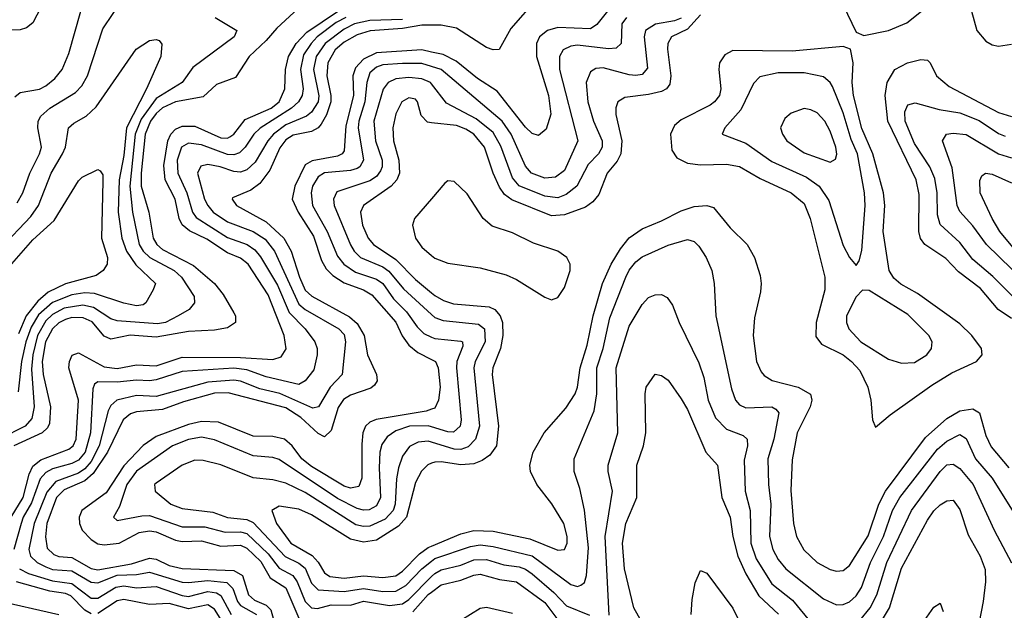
# Model space of a CAD drawing. Header units: inches. Extents: x 990535 to 1117859, y 769386 to 892122.
# Tile 8 of 256: x 1028729 to 1031767, y 845643 to 847463. Entities that reach past the tile are written whole.
import ezdxf

# ---------------------------------------------------------------- set-up
doc = ezdxf.new("R2010")
doc.units = ezdxf.units.IN
doc.header["$MEASUREMENT"] = 0
doc.layers.add('B0824', color=7, linetype='Continuous')
doc.layers.add('B0834', color=7, linetype='Continuous')

msp = doc.modelspace()

# ---------------------------------------------------------------- linework, layer by layer
at = {"layer": 'B0824', "color": 5}
for points, elevation in [([(1028830, 847571.1), (1028770, 847453.5), (1028750, 847438), (1028730, 847432.4), (1028670, 847429.7)], 2420), ([(1028720.9, 846899.1), (1028738.8, 846930), (1028759.9, 846990), (1028790.3, 847050), (1028796, 847070), (1028785.3, 847130), (1028786.3, 847150), (1028794.1, 847165.9), (1028821.8, 847190), (1028901, 847239), (1028920.9, 847259.1), (1028938.7, 847290), (1028985.1, 847434.9), (1029049.5, 847530.5)], 2360), ([(1028702.8, 845930), (1028739.6, 845990), (1028758.2, 846061.8), (1028770, 846087.1), (1028794, 846106), (1028881.1, 846138.9), (1028894.3, 846150), (1028903.6, 846170), (1028910, 846290), (1028880.9, 846390), (1028882.6, 846410), (1028890.9, 846429.1), (1028910, 846436.6), (1028990, 846393.6), (1029030, 846387.6), (1029090, 846399.8), (1029150, 846396.1), (1029230, 846422.8), (1029410, 846422.4), (1029510, 846415.8), (1029535.9, 846424.1), (1029551.8, 846448.2), (1029545, 846490), (1029495.5, 846615.5), (1029433.8, 846710), (1029410, 846728.1), (1029370, 846744.8), (1029306.2, 846786.2), (1029252.7, 846812.7), (1029230.6, 846830.6), (1029221.2, 846850), (1029208.9, 846910), (1029177.8, 846970), (1029174.2, 847014.2), (1029186, 847090), (1029195.6, 847110), (1029210, 847125.7), (1029230, 847135.2), (1029270, 847135.5), (1029350, 847099), (1029370, 847098.3), (1029377.7, 847102.3), (1029389.6, 847110.4), (1029424.6, 847155.4), (1029505.3, 847190), (1029529.8, 847210), (1029547.3, 847250), (1029549.8, 847310), (1029558.5, 847350), (1029581.7, 847390), (1029615, 847425), (1029710, 847488.6)], 2420), ([(1029601.7, 847510), (1029522.4, 847437.6), (1029490, 847399.5), (1029437.1, 847350), (1029395, 847285), (1029336.1, 847263.9), (1029294.9, 847225.1), (1029210, 847210), (1029170, 847191.6), (1029150, 847173.7), (1029133.2, 847150), (1029115.9, 847110), (1029103.4, 846990), (1029103.8, 846950), (1029127.7, 846870), (1029141.1, 846790), (1029152.7, 846770), (1029170, 846754.9), (1029265.9, 846705.9), (1029330.5, 846650), (1029356.5, 846616.5), (1029390, 846559.4), (1029394.7, 846550), (1029394.7, 846530), (1029370, 846513.5), (1029330, 846506.3), (1029250, 846502.4), (1029150, 846484.3), (1029070, 846491.1), (1029010, 846478), (1028990, 846487.7), (1028952.2, 846532.2), (1028924.6, 846544.6), (1028890, 846545.1), (1028870, 846539.3), (1028850, 846528.3), (1028830.5, 846510), (1028808.6, 846470), (1028798.4, 846410), (1028801.5, 846370), (1028824.6, 846270), (1028821.5, 846218.5), (1028814.8, 846205.2), (1028798.6, 846190), (1028710.5, 846150)], 2380), ([(1028714.2, 847225.8), (1028730, 847238.4), (1028790, 847249), (1028810, 847259.5), (1028837.9, 847282.1), (1028860.1, 847310), (1028880.6, 847359.4), (1028918.2, 847490)], 2380), ([(1029332.5, 847470), (1029399.6, 847430), (1029391.3, 847410), (1029263.8, 847316.2), (1029230, 847270), (1029150, 847220.6), (1029103.6, 847156.4), (1029085.1, 847110), (1029069, 846950), (1029077.3, 846870), (1029097.9, 846770), (1029109.6, 846749.6), (1029130.2, 846730.2), (1029206, 846690), (1029228.3, 846670), (1029267.2, 846610), (1029268.1, 846590), (1029251.8, 846570), (1029218.4, 846550), (1029179, 846530), (1029154.6, 846525.4), (1029030, 846535.4), (1029010, 846541.2), (1028956.4, 846576.4), (1028923.6, 846583.6), (1028866.2, 846573.8), (1028830, 846554), (1028810, 846534.6), (1028784.4, 846490), (1028770, 846430), (1028765.9, 846385.9), (1028773.6, 846270), (1028766.6, 846233.4), (1028746.2, 846210), (1028668.5, 846171.5)], 2360), ([(1029735.4, 847470), (1029705.8, 847454.2), (1029647.5, 847410), (1029628, 847390), (1029605.1, 847354.9), (1029595.3, 847310), (1029604.1, 847250), (1029600.6, 847230), (1029589.1, 847210), (1029568.2, 847190), (1029471.6, 847128.4), (1029452, 847110), (1029425.1, 847070), (1029407.4, 847052.6), (1029390, 847046.4), (1029370, 847048), (1029290, 847077.8), (1029250, 847083.1), (1029228.5, 847070), (1029215.3, 847030), (1029217.4, 846990), (1029244.5, 846930), (1029262.6, 846870), (1029273.6, 846853.6), (1029370, 846791.9), (1029431.4, 846770), (1029454.2, 846754.2), (1029472.2, 846732.2), (1029524.4, 846644.4), (1029560.4, 846560.4), (1029610.5, 846510), (1029639.8, 846470), (1029646.9, 846450), (1029646.7, 846430), (1029636.6, 846383.4), (1029610, 846349.9), (1029590, 846339.2), (1029490, 846362.5), (1029430, 846383.5), (1029390, 846388.6), (1029230, 846378.8), (1029150, 846352.7), (1029130, 846350.2), (1029090, 846352.5), (1029030, 846345.5), (1028970, 846347.3), (1028960.3, 846339.7), (1028954.3, 846325.7), (1028947.1, 846190), (1028931.3, 846130), (1028910, 846105.3), (1028890, 846095), (1028830, 846079), (1028810, 846067.4), (1028792.4, 846047.6), (1028765.6, 845974.4), (1028740.2, 845930), (1028734, 845910), (1028710.9, 845830)], 2440), ([(1029910, 847463.7), (1029810, 847460.7), (1029762.4, 847450), (1029730, 847434.3), (1029672.1, 847390), (1029644.4, 847350), (1029635.3, 847310), (1029651.7, 847228.3), (1029649.8, 847210), (1029630, 847177.9), (1029613.7, 847166.3), (1029550, 847138.8), (1029512.7, 847110), (1029495.2, 847090), (1029455.6, 847024.4), (1029430, 846999.9), (1029410, 846993.7), (1029390, 846995), (1029347.8, 847010), (1029310, 847016.5), (1029288, 847012), (1029277.3, 846990), (1029299.6, 846910), (1029309.2, 846890), (1029326, 846870), (1029370, 846840.1), (1029450, 846810.5), (1029486.4, 846786.4), (1029515.3, 846750), (1029590, 846586.4), (1029610, 846569.8), (1029713.6, 846510), (1029730, 846492.5), (1029734.8, 846470), (1029724.4, 846370), (1029687.4, 846330), (1029651.5, 846270), (1029633.8, 846266.2), (1029531.4, 846311.4), (1029470, 846325.8), (1029410, 846349.3), (1029390, 846352.4), (1029310, 846345.6), (1029150, 846301.9), (1029090, 846304.6), (1029029.3, 846290.7), (1029010, 846273.9), (1029002.4, 846257.6), (1028974.6, 846150), (1028950, 846101.3), (1028930, 846078.6), (1028910, 846065.4), (1028840.8, 846039.2), (1028813.2, 846006.8), (1028774, 845910), (1028757.3, 845830), (1028762.8, 845810), (1028783.3, 845790), (1028810, 845776.3), (1028830, 845768.7), (1028890, 845764.6), (1028950, 845729.6), (1028970, 845727.1), (1029030, 845750.8), (1029090, 845752.5), (1029130, 845760.6), (1029230, 845729.6), (1029250, 845727.9), (1029310, 845734.9), (1029368.3, 845728.3), (1029386.8, 845710), (1029400.8, 845670), (1029410, 845657.6), (1029460.1, 845630)], 2460), ([(1030000, 847446.3), (1029970, 847446), (1029910, 847435.6), (1029810.8, 847429.2), (1029770, 847416.2), (1029730, 847393.7), (1029702.1, 847370), (1029679.8, 847330), (1029676.6, 847290), (1029689.3, 847230), (1029689.3, 847210), (1029676.1, 847170), (1029659, 847141), (1029650, 847129.9), (1029630, 847118.6), (1029572.8, 847107.2), (1029550, 847092.7), (1029531.8, 847068.2), (1029501, 846999), (1029470, 846958.5), (1029442.7, 846937.3), (1029385.9, 846914.1), (1029384.6, 846910), (1029397.8, 846890), (1029490, 846840.2), (1029544.4, 846790), (1029566.9, 846750), (1029592, 846670), (1029610, 846629.4), (1029630.9, 846610.9), (1029746.8, 846546.8), (1029770, 846527.2), (1029791.6, 846490), (1029802, 846430), (1029830.5, 846370), (1029832, 846350), (1029823.7, 846336.3), (1029812.7, 846327.3), (1029750, 846306.3), (1029727.8, 846292.2), (1029711.9, 846268.1), (1029690, 846196.8), (1029670, 846177.3), (1029650, 846187.2), (1029597, 846237), (1029550, 846266.5), (1029372.6, 846312.6), (1029330, 846312.4), (1029234.4, 846285.6), (1029170, 846261.4), (1029090, 846254.6), (1029071.3, 846248.7), (1029048.8, 846230), (1029000, 846130), (1028956.1, 846063.9), (1028930, 846041.5), (1028866.1, 846013.9), (1028842.9, 845990), (1028813.3, 845910), (1028809.1, 845869.1), (1028814.2, 845834.2), (1028834.4, 845814.4), (1028850, 845808.7), (1028890, 845805.3), (1028950, 845771.8), (1028970, 845767.3), (1029073.8, 845786.2), (1029130, 845803.7), (1029150, 845800.6), (1029190, 845781.1), (1029230, 845771.9), (1029390, 845765.6), (1029416.2, 845750), (1029435.5, 845690), (1029454, 845674), (1029490, 845658.3), (1029503.8, 845643.8), (1029525.6, 845565.6)], 2480), ([(1028670, 846757.8), (1028763.3, 846856.7), (1028787.4, 846890), (1028826.5, 846990), (1028861.4, 847050), (1028869.9, 847070), (1028879.9, 847130), (1028895.7, 847144.3), (1028933.9, 847166.1), (1028965.4, 847194.6), (1029088, 847372), (1029130, 847398.7), (1029150, 847402.4), (1029159.1, 847399.1), (1029167.9, 847387.9), (1029165, 847350), (1029120.2, 847250), (1029059, 847130), (1029050, 847044.5), (1029035.8, 846970), (1029032.7, 846870), (1029044.1, 846790), (1029058.2, 846750), (1029087.3, 846707.3), (1029148.5, 846650), (1029140.6, 846630), (1029117.8, 846590), (1029110, 846584.2), (1029090, 846581.1), (1029050, 846589.3), (1028959.5, 846619.5), (1028930, 846621.6), (1028890, 846615.6), (1028830, 846591.1), (1028787, 846553), (1028764.6, 846515.4), (1028748.3, 846470), (1028735.1, 846410), (1028724.3, 846315.7)], 2340), ([(1030000, 847363.6), (1029970, 847370.3), (1029830, 847360.6), (1029790, 847341.8), (1029765.3, 847314.7), (1029756.9, 847290), (1029759.3, 847230), (1029735.9, 847135.9), (1029730, 847059.4), (1029724.1, 847050), (1029710, 847042.4), (1029631.8, 847028.2), (1029610, 847015.4), (1029577.8, 846950), (1029570.3, 846910), (1029588.1, 846870), (1029636.1, 846796.1), (1029660.9, 846720.9), (1029674.9, 846694.9), (1029695.1, 846675.1), (1029730, 846651.9), (1029790, 846630), (1029815.5, 846615.5), (1029890, 846530.5), (1029909.2, 846489.2), (1029930, 846459.7), (1029957.5, 846437.5), (1030000, 846416)], 2520), ([(1030000, 847318.8), (1029970, 847327.9), (1029910, 847328.1), (1029850, 847323.6), (1029830, 847317.2), (1029810, 847299.7), (1029800.4, 847270), (1029794.5, 847210), (1029775.7, 847150), (1029774, 847130), (1029789.7, 847030), (1029778.5, 847010), (1029770, 847004.3), (1029750, 846998.4), (1029670, 846991.1), (1029650, 846978.7), (1029633, 846950), (1029628.1, 846930), (1029632.4, 846890), (1029678.1, 846810), (1029710, 846733.9), (1029729.7, 846709.7), (1029765.1, 846685.1), (1029830, 846662.9), (1029849.3, 846650), (1029882.6, 846602.6), (1029923, 846563), (1029956, 846516), (1029976.1, 846496.1), (1030000, 846485)], 2540), ([(1030000, 847265.5), (1029996.6, 847270), (1029970, 847281), (1029930, 847285.1), (1029890, 847280.6), (1029865.8, 847270), (1029850.8, 847249.2), (1029822.4, 847150), (1029826.6, 847090), (1029847.1, 847030), (1029847.7, 847010), (1029842.7, 846997.3), (1029830, 846980.3), (1029810, 846966.1), (1029707.5, 846932.5), (1029697.4, 846910), (1029699.5, 846890), (1029749.7, 846769.7), (1029761, 846750), (1029780.9, 846730), (1029850, 846701.3), (1029868.5, 846688.5), (1029913.9, 846633.9), (1030000, 846554.7)], 2560), ([(1030000, 847145.7), (1029987.1, 847147.1), (1029967.9, 847167.9), (1029957.1, 847210), (1029950, 847218.3), (1029930, 847222.5), (1029908.6, 847210), (1029890, 847173.1), (1029880.3, 847130), (1029883, 847090), (1029898.8, 847030), (1029900.8, 846990), (1029892.8, 846970), (1029875.3, 846950), (1029789.6, 846890), (1029781, 846870), (1029786.5, 846830), (1029804, 846790), (1029820.8, 846770), (1029890, 846723.7), (1029950, 846662.1), (1030000, 846621.6)], 2580), ([(1028697.9, 846702.1), (1028770, 846784.4), (1028835.8, 846844.2), (1028910, 846966), (1028922.2, 846977.8), (1028970, 847001.7), (1028977.8, 846997.8), (1028985.3, 846985.3), (1028985.9, 846965.9), (1028981.1, 846790), (1029000.1, 846730), (1028998.5, 846710), (1028986.7, 846690), (1028965.5, 846674.5), (1028870, 846649.3), (1028817.2, 846622.8), (1028784.5, 846595.5), (1028749.3, 846550.7), (1028725.3, 846494.7)], 2320), ([(1030000, 846911), (1029947.5, 846850), (1029941.2, 846830), (1029950.4, 846790), (1029970, 846762.5), (1030000, 846736.6)], 2620), ([(1030000, 846262.3), (1029983.6, 846256.4), (1029829.4, 846230.6), (1029810, 846222.9), (1029795.8, 846210), (1029788.3, 846190), (1029785.1, 846154.9), (1029785.3, 846050), (1029775.7, 846024.3), (1029750, 846018.8), (1029730, 846025.3), (1029630, 846085.9), (1029600.2, 846110), (1029570, 846149.9), (1029546, 846170), (1029510, 846178.9), (1029450, 846179.9), (1029342.2, 846222.2), (1029290, 846225), (1029250, 846215.8), (1029150, 846178.9), (1029110, 846150.6), (1029050, 846088.4), (1028995.4, 846004.6), (1028920.9, 845950), (1028912.6, 845930), (1028913.2, 845910), (1028921.7, 845890), (1028950, 845860.6), (1028970, 845847.9), (1028990, 845844), (1029035.9, 845850), (1029098, 845882), (1029130, 845888.1), (1029150, 845885), (1029210, 845858.4), (1029230, 845854.4), (1029290, 845856.6), (1029350, 845840), (1029410, 845843.4), (1029430, 845834.3), (1029473.3, 845793.3), (1029502.3, 845742.3), (1029550, 845711.5), (1029590, 845618.5)], 2520), ([(1030000, 846207.9), (1029990, 846211), (1029931.8, 846210), (1029890, 846195.7), (1029862.7, 846177.3), (1029846.2, 846153.8), (1029840.4, 846130), (1029837.9, 846082.1), (1029842.6, 845990), (1029830, 845964.3), (1029807.8, 845952.2), (1029790, 845951.1), (1029770, 845956.2), (1029710, 845987.3), (1029530, 846107.8), (1029510, 846114.1), (1029450, 846118.6), (1029330, 846167.7), (1029290, 846176.1), (1029250, 846168.9), (1029200.7, 846150), (1029090, 846071.2), (1029059.8, 846030), (1029037.2, 845962.8), (1029018.3, 845930), (1029030, 845919), (1029105.8, 845934.2), (1029130, 845934.6), (1029230, 845899.6), (1029300.3, 845900.3), (1029363.6, 845883.6), (1029410, 845884.9), (1029430, 845879.8), (1029496.3, 845816.3), (1029530, 845772.6), (1029572.4, 845750), (1029585.3, 845730), (1029610, 845670.1), (1029630, 845650.4), (1029648, 845648), (1029690, 845659.3), (1029750, 845658.8), (1029790, 845671), (1029870, 845657.8), (1029910, 845662.7), (1029930, 845675.6), (1030000, 845746.5)], 2540), ([(1030000, 846160.9), (1029990, 846163.9), (1029959.2, 846160.8), (1029932.4, 846147.6), (1029910, 846117.7), (1029897.9, 846082.1), (1029891.6, 846048.4), (1029887.3, 845970), (1029881.3, 845950), (1029856.4, 845923.6), (1029810, 845902.1), (1029790, 845900.5), (1029766.4, 845906.4), (1029610, 846006), (1029550, 846034.9), (1029510, 846044.6), (1029450, 846051.3), (1029350, 846090.7), (1029295.2, 846104.8), (1029270, 846105.7), (1029230, 846089.9), (1029150, 846034.8), (1029145.4, 846030), (1029147.2, 846010), (1029195.8, 845970), (1029230, 845956.2), (1029324.8, 845944.8), (1029370, 845928.8), (1029430, 845922.8), (1029450, 845913.5), (1029548.6, 845808.6), (1029590, 845788), (1029610, 845772.1), (1029630, 845726.7), (1029650, 845705.4), (1029730, 845700.1), (1029790, 845710), (1029850, 845700.7), (1029890, 845701.6), (1029921, 845719), (1029970, 845770.6), (1030000, 845794)], 2560), ([(1030000, 846095.7), (1029988.7, 846091.3), (1029968.8, 846071.2), (1029950, 846036.2), (1029923.2, 845930), (1029898.1, 845901.9), (1029830, 845858.8), (1029790, 845852.9), (1029750, 845862), (1029630, 845936.7), (1029590, 845954.6), (1029530, 845963.4), (1029507.2, 845950), (1029521.3, 845910), (1029565.3, 845850), (1029631.6, 845811.6), (1029650.6, 845790.6), (1029670, 845758.4), (1029686.5, 845746.5), (1029730, 845741.5), (1029790, 845749), (1029850, 845743.3), (1029890, 845749.3), (1029910, 845763.3), (1029962.8, 845817.2), (1029990, 845836.5), (1030000, 845840.6)], 2580), ([(1028728.7, 845770), (1028756, 845756), (1028830, 845733), (1028890, 845725.4), (1028950, 845680.4), (1028970, 845679.8), (1029025.7, 845714.3), (1029050, 845718.5), (1029090, 845711.7), (1029150, 845715.7), (1029230, 845687.9), (1029250, 845685.6), (1029310, 845700.8), (1029336.7, 845696.7), (1029350, 845688.2), (1029381.9, 845630)], 2440), ([(1028950, 845631.9), (1028930, 845643), (1028886.8, 845686.8), (1028870, 845694.4), (1028822, 845702), (1028719.1, 845730)], 2420), ([(1029941.8, 845638.2), (1029990, 845691.3), (1030000, 845698.8)], 2520), ([(1028650, 845675.3), (1028850, 845630)], 2380), ([(1029352.8, 845610), (1029330, 845645.9), (1029310, 845659.3), (1029250, 845647), (1029190, 845663.7), (1029130, 845660.7), (1029050, 845676), (1029030, 845671.7), (1028970, 845632.8)], 2420)]:
    msp.add_lwpolyline(points, dxfattribs=dict(at, elevation=elevation))
at = {"layer": 'B0834', "color": 5}
for points, elevation in [([(1030000, 847630), (1030070, 847587), (1030110, 847571.6), (1030150, 847563.9), (1030313.4, 847553.4), (1030323.1, 847550), (1030326.4, 847530), (1030244.4, 847435.6), (1030208.5, 847371.5), (1030190, 847369.9), (1030170, 847377), (1030076.9, 847436.9), (1030030, 847446.6), (1030000, 847446.3)], 2480), ([(1031231.6, 847590), (1031310, 847424.4), (1031334.5, 847414.5), (1031410, 847429.7), (1031466.8, 847453.2), (1031521.8, 847498.2)], 2620), ([(1030542.9, 847490), (1030510, 847448.9), (1030490, 847435.4), (1030390, 847439.3), (1030357.6, 847430), (1030333.5, 847410), (1030323.5, 847390), (1030323.6, 847350), (1030360.9, 847230), (1030367.6, 847172.4), (1030354, 847126), (1030330, 847106.6), (1030310, 847112.5), (1030290, 847132.1), (1030202.5, 847242.5), (1030142, 847282), (1030075.8, 847335.8), (1030035.6, 847355.6), (1030000, 847363.6)], 2520), ([(1031666.5, 847490), (1031682.7, 847430), (1031710, 847396.6), (1031730, 847385.9), (1031750, 847381.9), (1031790, 847387.3)], 2620), ([(1030830, 847477.9), (1030790, 847434.3), (1030740.4, 847410), (1030728.9, 847390), (1030728, 847372), (1030738.8, 847290), (1030735.4, 847264.6), (1030724.7, 847250), (1030710, 847242.2), (1030670, 847232.5), (1030596.5, 847223.5), (1030575, 847210), (1030568.8, 847191.2), (1030569.2, 847170.8), (1030587.5, 847090), (1030584, 847050), (1030572.6, 847027.4), (1030542.1, 846990), (1030516, 846924), (1030498.1, 846901.9), (1030474.7, 846885.3), (1030410, 846861.3), (1030370, 846858.3), (1030247.5, 846907.5), (1030224.8, 846924.8), (1030210, 846947), (1030190.2, 846990), (1030162.9, 847070), (1030130.3, 847110), (1030106.2, 847126.2), (1030077.3, 847137.3), (1030000, 847145.7)], 2580), ([(1030601.3, 847470), (1030587.7, 847450), (1030585.3, 847390), (1030570, 847375.2), (1030546.2, 847373.8), (1030450, 847384.3), (1030430, 847381.8), (1030406.3, 847370), (1030394.7, 847350), (1030394.8, 847310), (1030451.3, 847090), (1030410, 846998), (1030382.5, 846977.5), (1030350, 846975.1), (1030308.2, 846990), (1030290, 847011.7), (1030245.5, 847110), (1030218.3, 847150), (1030029.8, 847309.8), (1030000, 847318.8)], 2540), ([(1030770, 847468), (1030750, 847459.6), (1030690.9, 847449.1), (1030660.5, 847430), (1030656.5, 847410), (1030665.9, 847314.1), (1030650, 847294.6), (1030630, 847290.7), (1030610, 847293.7), (1030530, 847314.4), (1030507.3, 847312.7), (1030490, 847302.3), (1030477.4, 847270), (1030481.8, 847210), (1030499.9, 847150), (1030526.4, 847090), (1030526.7, 847070), (1030514.8, 847050), (1030483.2, 847016.8), (1030448.5, 846950), (1030415.9, 846924.1), (1030390, 846914.2), (1030350, 846919.3), (1030270, 846951), (1030250, 846975.6), (1030213.4, 847073.4), (1030190, 847115.4), (1030138.1, 847158.1), (1030045.9, 847205.9), (1030000, 847265.5)], 2560), ([(1031790, 846542.1), (1031748.7, 846570), (1031694.2, 846634.2), (1031626.1, 846686.1), (1031587.5, 846727.5), (1031522.5, 846770), (1031508.9, 846788.9), (1031503.3, 846810), (1031504.7, 846924.7), (1031495.9, 846970), (1031408.5, 847150), (1031399.9, 847230), (1031405.8, 847270), (1031429.5, 847310), (1031469, 847330), (1031510, 847340.8), (1031530, 847338.4), (1031538.7, 847330), (1031558.3, 847290), (1031597.4, 847257.4), (1031750, 847177.3), (1031790, 847164.3)], 2580), ([(1031791.9, 846611.9), (1031731.9, 846671.9), (1031670, 846724.5), (1031630, 846776.6), (1031570, 846831.5), (1031561.4, 846861.4), (1031560.8, 846930), (1031553.5, 846973.5), (1031537.2, 847010), (1031490, 847081.2), (1031461.2, 847150), (1031460.9, 847179.1), (1031470, 847200.6), (1031492.6, 847207.4), (1031566.1, 847186.1), (1031630, 847176), (1031690, 847152.2), (1031750, 847112.3), (1031770, 847103.7)], 2560), ([(1031830, 846656.7), (1031712.8, 846770), (1031670, 846827.9), (1031630, 846871.6), (1031622, 846890), (1031606.9, 847006.9), (1031576.3, 847090), (1031588.7, 847110), (1031610, 847113.4), (1031650, 847109.6), (1031749.8, 847049.8), (1031790, 847037.6)], 2540), ([(1031803.6, 846750), (1031754, 846810), (1031729.9, 846850.1), (1031693.4, 846930), (1031692, 846968), (1031698.4, 846981.6), (1031709.9, 846990.1), (1031730, 846986.8), (1031790, 846960.6)], 2520), ([(1030000, 846736.6), (1030010, 846728), (1030050, 846712.6), (1030150, 846698.8), (1030230, 846676.8), (1030262.5, 846662.5), (1030350, 846607.8), (1030370, 846600.1), (1030390, 846606.4), (1030410, 846637.7), (1030427.3, 846690), (1030427.3, 846710), (1030417.5, 846730), (1030389.9, 846749.9), (1030314.3, 846774.3), (1030250, 846805.9), (1030186.9, 846826.9), (1030159.1, 846850), (1030110, 846926.8), (1030070, 846964.1), (1030050, 846967), (1030041.2, 846958.8), (1030000, 846911)], 2620), ([(1030000, 845840.6), (1030090, 845878.3), (1030130, 845888.4), (1030190, 845886.1), (1030303.3, 845863.3), (1030390, 845827.7), (1030410, 845830.2), (1030418.2, 845850), (1030418.9, 845870), (1030408.1, 845910), (1030370.7, 845970.7), (1030324.8, 846030), (1030305.8, 846070), (1030303.8, 846090), (1030313.7, 846130), (1030347.2, 846190), (1030414.7, 846265.3), (1030443, 846310), (1030450.3, 846330), (1030458.9, 846390), (1030480.5, 846459.5), (1030499.1, 846550), (1030527.8, 846650), (1030554.7, 846710), (1030582.8, 846757.2), (1030610, 846790.5), (1030650, 846818.8), (1030710, 846843), (1030770, 846874), (1030810, 846887.8), (1030850, 846890.9), (1030870, 846884.1), (1030921.9, 846821.9), (1030974.4, 846770), (1030996.2, 846730), (1031014.4, 846674.4), (1031017.5, 846650), (1031015.5, 846624.5), (1030996.2, 846543.8), (1030992.8, 846490), (1031002.9, 846410), (1031017.5, 846377.5), (1031026.5, 846366.5), (1031051.4, 846351.4), (1031131.3, 846330), (1031169.2, 846309.2), (1031173.8, 846290), (1031168.5, 846270), (1031128.1, 846190), (1031113.3, 846106.7), (1031108.5, 846011.5), (1031117.1, 845910), (1031126, 845870), (1031149.1, 845829.1), (1031189.8, 845789.8), (1031230, 845768.2), (1031250, 845763.6), (1031270, 845765.2), (1031290, 845780.4), (1031347.8, 845872.2), (1031380.4, 845970), (1031401.2, 846010), (1031524.4, 846175.6), (1031590, 846233.7), (1031630, 846257.2), (1031670, 846263.7), (1031691.4, 846251.4), (1031710, 846181.2), (1031726.6, 846146.6), (1031781.5, 846081.5)], 2580), ([(1030000, 845794), (1030010, 845801.9), (1030120.7, 845839.3), (1030150, 845844), (1030190, 845839.7), (1030310, 845810.6), (1030430, 845721.8), (1030450, 845715.7), (1030460.2, 845719.8), (1030471.6, 845728.4), (1030478.3, 845750), (1030484.5, 845835.5), (1030471.6, 845951.6), (1030457.6, 846017.6), (1030440.6, 846070), (1030440.2, 846110), (1030502.3, 846257.7), (1030509.7, 846310.3), (1030510, 846390), (1030529.1, 846450), (1030550, 846543.8), (1030599.9, 846670), (1030610, 846691.4), (1030630, 846717.2), (1030650, 846732.5), (1030730, 846768.5), (1030790, 846785.3), (1030810, 846779.3), (1030824.8, 846764.8), (1030847.8, 846730), (1030864.8, 846690), (1030871.8, 846650), (1030876.8, 846550), (1030925.4, 846325.4), (1030937.8, 846290), (1030950, 846275.7), (1030970, 846266.3), (1031050, 846270.1), (1031062.9, 846262.9), (1031071.3, 846251.3), (1031055.9, 846170), (1031037.8, 846110), (1031039.4, 846030), (1031046.8, 845970), (1031042.8, 845870), (1031053.5, 845830), (1031070, 845798.9), (1031093.3, 845770), (1031210, 845678.1), (1031250, 845659.1), (1031270, 845660.1), (1031290, 845669.2), (1031310, 845686.8), (1031327.1, 845712.9), (1031354.8, 845790), (1031394.5, 845870), (1031422.4, 845950), (1031444.6, 845990), (1031561.1, 846138.9), (1031590, 846163.8), (1031630, 846184.7), (1031650, 846172.1), (1031678.1, 846110), (1031730, 846050), (1031810, 845921.1)], 2560), ([(1030000, 846621.6), (1030010, 846613.4), (1030037.2, 846597.2), (1030067.5, 846587.5), (1030178, 846578), (1030195.6, 846570), (1030211.3, 846550), (1030219.1, 846530), (1030219.9, 846490), (1030212.5, 846450), (1030189.2, 846390), (1030187.3, 846370), (1030206.6, 846210), (1030200.5, 846150), (1030179.5, 846120.5), (1030155.9, 846104.1), (1030130, 846093.7), (1030090, 846091.3), (1030030, 846100.4), (1030010, 846099.6), (1030000, 846095.7)], 2580), ([(1030547.8, 845627.8), (1030536, 845870), (1030558.4, 846010), (1030544.9, 846070), (1030545.1, 846090), (1030574.6, 846190), (1030569.3, 846390), (1030610, 846518), (1030650, 846584.9), (1030670, 846606.4), (1030690, 846615.6), (1030710, 846615.8), (1030726.6, 846606.6), (1030743.5, 846583.5), (1030764.4, 846530), (1030825.1, 846405.1), (1030840.1, 846360.1), (1030854, 846290), (1030876.1, 846236.1), (1030910, 846200.8), (1030961.6, 846181.6), (1030974.2, 846170), (1030974.5, 846150), (1030965.2, 846105.2), (1030968, 846010), (1030983.3, 845950), (1030985.3, 845850), (1031001.8, 845801.8), (1031050, 845724.6), (1031113.6, 845673.6), (1031190, 845581.8)], 2540), ([(1030000, 846554.7), (1030010, 846545.5), (1030035.8, 846535.8), (1030145.1, 846525.1), (1030162.9, 846510), (1030165.3, 846470), (1030134.9, 846410), (1030130.1, 846390), (1030147.6, 846210), (1030135.7, 846170), (1030113.2, 846146.8), (1030090, 846138.7), (1030070, 846139.7), (1030000, 846160.9)], 2560), ([(1030000, 846485), (1030010, 846480.4), (1030090, 846472.5), (1030095, 846470), (1030096.5, 846456.5), (1030078.1, 846410), (1030077.3, 846390), (1030090.9, 846230), (1030088.3, 846210), (1030068.1, 846191.9), (1030050, 846192.7), (1030000, 846207.9)], 2540), ([(1030000, 846416), (1030012, 846410), (1030020.8, 846390), (1030026.9, 846330), (1030021.9, 846290), (1030010, 846265.9), (1030000, 846262.3)], 2520), ([(1030703.2, 845510), (1030624.7, 845650), (1030595.9, 845770), (1030589.7, 845850), (1030599.1, 845910), (1030633.1, 845990), (1030633.1, 846090), (1030653.8, 846150), (1030660.9, 846190), (1030659.3, 846310), (1030662.7, 846330), (1030689.8, 846370.2), (1030710, 846366.7), (1030730, 846352), (1030770, 846294.6), (1030790, 846261.3), (1030846.3, 846130), (1030882.5, 846090), (1030896.2, 845990), (1030921, 845930), (1030929.8, 845870), (1030945.2, 845810), (1030970, 845754.6), (1031010, 845687.3), (1031070.3, 845630.3)], 2520), ([(1031290, 845571.8), (1031353.1, 845650), (1031374.3, 845690), (1031404.5, 845790), (1031480.7, 845950), (1031570, 846070.5), (1031590, 846090.8), (1031610, 846093.5), (1031630, 846080.1), (1031671.1, 846030), (1031736, 845890), (1031790, 845788.9)], 2540), ([(1031330, 845511.5), (1031412.9, 845650), (1031450, 845772.8), (1031530, 845921), (1031550, 845949), (1031570, 845967.5), (1031590, 845980.1), (1031610, 845982), (1031630, 845952.9), (1031655.6, 845875.6), (1031693.5, 845810), (1031708.4, 845768.4), (1031709.7, 845730), (1031702.7, 845670), (1031670.9, 845510.9)], 2520), ([(1030000, 845746.5), (1030010, 845756.6), (1030030, 845767.8), (1030090, 845782), (1030130, 845798.2), (1030170, 845798.8), (1030222.7, 845782.7), (1030270, 845776.6), (1030290, 845769.3), (1030310, 845754.8), (1030377.6, 845697.6), (1030416.5, 845656.5), (1030487.3, 845627.3)], 2540), ([(1030801, 845630), (1030804.5, 845675.5), (1030813.1, 845726.9), (1030830, 845765.5), (1030850, 845757.4), (1030930, 845649.5), (1030958.8, 845590)], 2480), ([(1030000, 845698.8), (1030030, 845721.3), (1030090, 845735.5), (1030130, 845750.8), (1030150, 845754.4), (1030210, 845738.1), (1030261.8, 845730), (1030350, 845667), (1030390, 845613)], 2520), ([(1030090, 845612.4), (1030150.5, 845649.5), (1030170, 845651.8), (1030250, 845634.1)], 2480), ([(1031499.3, 845580.7), (1031550, 845652.5), (1031570, 845664.9), (1031578.7, 845638.7)], 2480)]:
    msp.add_lwpolyline(points, dxfattribs=dict(at, elevation=elevation))
for points, elevation in [([(1031270, 847380.3), (1031113.3, 847366.7), (1030930, 847368.4), (1030904.9, 847355.1), (1030889.1, 847330), (1030886.1, 847310), (1030892.2, 847250), (1030888.1, 847230), (1030873.4, 847210), (1030859.9, 847200.1), (1030770, 847154.9), (1030750, 847137.5), (1030737.4, 847110), (1030741.5, 847061.5), (1030757, 847037), (1030790, 847020.8), (1030830, 847015.7), (1030910, 847018.3), (1030950.3, 847010.3), (1031013.6, 846973.6), (1031110, 846929.2), (1031150, 846896.8), (1031168.9, 846850), (1031213.7, 846670), (1031213.4, 846630), (1031186.4, 846530), (1031186.3, 846486.3), (1031202.9, 846462.9), (1031270, 846429.7), (1031296.3, 846410), (1031321.4, 846381.4), (1031346.3, 846330), (1031355.8, 846290), (1031360.3, 846230), (1031370, 846207.3), (1031415, 846245), (1031543.4, 846336.6), (1031605.5, 846374.5), (1031682, 846410), (1031699.3, 846430), (1031696.8, 846450), (1031667.3, 846490), (1031630, 846525.6), (1031499.2, 846619.2), (1031447.8, 846647.8), (1031426.7, 846666.7), (1031412.6, 846690), (1031393.5, 846810), (1031398.7, 846890), (1031394.5, 846930), (1031362, 847050), (1031328.3, 847128.3), (1031302.1, 847230), (1031297.9, 847270), (1031301.5, 847330), (1031292.5, 847372.5)], 2620), ([(1031150, 847299.9), (1031070, 847299.9), (1031013.2, 847286.8), (1030993.1, 847266.9), (1030954.8, 847185.2), (1030905.5, 847130), (1030896.4, 847110), (1030970, 847083), (1031050, 847026.1), (1031157.5, 846977.5), (1031196.3, 846950), (1031226, 846906), (1031270, 846767.4), (1031290, 846730.3), (1031310, 846705.5), (1031320.1, 846719.9), (1031328.1, 846751.9), (1031337.9, 846890), (1031335.7, 846930), (1031314.1, 847050), (1031294.4, 847094.4), (1031270, 847176), (1031237.2, 847257.2), (1031229.9, 847269.9), (1031210, 847286.7)], 2640), ([(1031150, 847189), (1031110, 847175.5), (1031090, 847158.5), (1031077.1, 847130), (1031082.5, 847110), (1031096.3, 847090), (1031150, 847052.7), (1031230, 847024.5), (1031246.8, 847033.2), (1031250.8, 847049.2), (1031247.5, 847070), (1031230, 847119.3), (1031213.4, 847150), (1031190, 847176), (1031170, 847185.8)], 2660), ([(1031330, 846629.8), (1031310, 846608.6), (1031280.4, 846550), (1031280.4, 846530), (1031287.3, 846510), (1031324.8, 846470), (1031410, 846416.3), (1031450, 846404.4), (1031490, 846407), (1031528.9, 846430), (1031542.6, 846450), (1031544.5, 846470), (1031534.9, 846490), (1031470, 846554.6), (1031350, 846628)], 2640)]:
    msp.add_lwpolyline(points, close=True, dxfattribs=dict(at, elevation=elevation))

doc.saveas('drawing.dxf')
